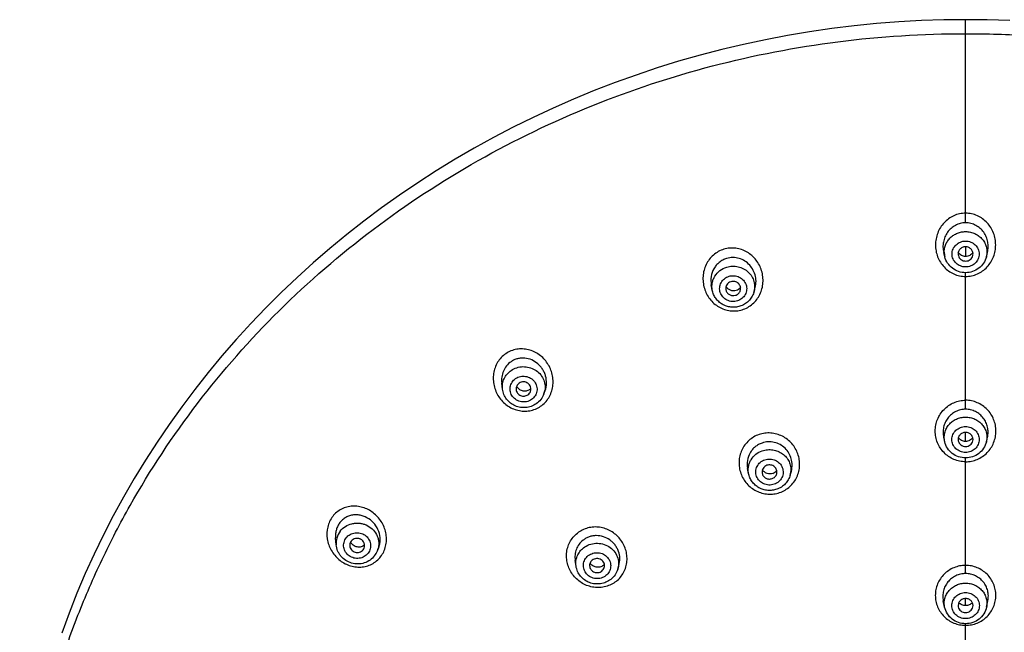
# Model space of a CAD drawing. Header units: millimetres. Extents: x 163 to 790, y -558 to 214.
# Tile 27 of 40: x 392 to 458, y 173 to 214. Entities that reach past the tile are written whole.
import ezdxf

# ---------------------------------------------------------------- set-up
doc = ezdxf.new("R2010")
doc.units = ezdxf.units.MM
doc.header["$LTSCALE"] = 23.1
doc.layers.get('0').update_dxf_attribs({"linetype": 'CONTINUOUS'})

msp = doc.modelspace()

# ---------------------------------------------------------------- linework, layer by layer
at = {"color": 9, "linetype": 'CONTINUOUS'}
for p, q in [((455.583, 200.348), (455.583, 213.996)), ((455.583, 198.74), (455.583, 198.091)), ((455.583, 187.82), (455.583, 196.997)), ((455.583, 185.66), (455.583, 186.269)), ((455.583, 176.778), (455.583, 184.551)), ((455.583, 174.63), (455.583, 175.106)), ((455.583, 124.789), (455.583, 173.412))]:
    msp.add_line(p, q, dxfattribs=at)
at = {"color": 7, "linetype": 'CONTINUOUS'}
for p, q in [((454.188, 198.061), (454.115, 198.351)), ((456.977, 198.061), (457.05, 198.351)), ((438.573, 195.825), (438.508, 196.17)), ((441.358, 195.658), (441.436, 195.905)), ((424.49, 189.162), (424.438, 189.57)), ((427.268, 188.854), (427.348, 189.075)), ((454.183, 185.633), (454.112, 185.937)), ((456.982, 185.633), (457.053, 185.937)), ((441.01, 183.506), (440.944, 183.849)), ((443.807, 183.398), (443.883, 183.672)), ((413.317, 178.722), (413.279, 179.192)), ((416.09, 178.314), (416.172, 178.525)), ((429.427, 177.272), (429.368, 177.657)), ((432.222, 177.072), (432.3, 177.328)), ((454.178, 174.519), (454.086, 174.957)), ((456.987, 174.519), (457.079, 174.957))]:
    msp.add_line(p, q, dxfattribs=at)
for points in [[(455.583, 213.996), (454.126, 213.981), (452.617, 213.931), (451.109, 213.849), (449.604, 213.733), (448.102, 213.583), (446.605, 213.4), (445.112, 213.184), (443.625, 212.935), (442.145, 212.652), (440.673, 212.337), (439.209, 211.99), (437.754, 211.61), (436.31, 211.198), (434.876, 210.753), (433.453, 210.277), (432.043, 209.77), (430.646, 209.231), (429.263, 208.662), (427.895, 208.062), (426.543, 207.432), (425.206, 206.772), (423.887, 206.082), (422.585, 205.364), (421.302, 204.616), (420.037, 203.841), (418.793, 203.038), (417.569, 202.207), (416.367, 201.349), (415.186, 200.465), (414.027, 199.555), (412.892, 198.62), (411.781, 197.659), (410.694, 196.674), (409.632, 195.666), (408.595, 194.633), (407.585, 193.579), (406.601, 192.502), (405.645, 191.403), (404.716, 190.284), (403.816, 189.145), (402.944, 187.985), (402.102, 186.807), (401.29, 185.61), (400.507, 184.396), (399.756, 183.165), (399.035, 181.917), (398.346, 180.654), (397.688, 179.376), (397.063, 178.083), (396.471, 176.777), (395.911, 175.459), (395.384, 174.128), (394.891, 172.786)], [(458.544, 213.932), (457.034, 213.981), (455.583, 213.996)]]:
    msp.add_lwpolyline(points, dxfattribs=at)
at = {"color": 9, "linetype": 'CONTINUOUS'}
for centre, radius, start, end in [((455.466, 198.384), 1.318, 180.00114, 183.61194), ((455.473, 198.385), 1.324, 183.62873, 194.12691), ((426.033, 189.301), 1.314, 340.11099, 346.90154), ((426.038, 189.3), 1.309, 346.90843, 350.53076), ((442.549, 183.742), 1.305, 344.69018, 355.52317), ((414.628, 178.82), 1.316, 142.25505, 164.5305), ((414.611, 178.826), 1.297, 164.58609, 184.63266), ((414.877, 178.788), 1.303, 338.66759, 347.56768)]:
    msp.add_arc(centre, radius, start, end, dxfattribs=at)
at = {"color": 7, "linetype": 'CONTINUOUS'}
for centre, radius, start, end in [((425.975, 189.609), 0.57, 304.39747, 317.47339), ((442.446, 184.071), 0.59, 288.89102, 321.05155), ((414.763, 178.668), 0.463, 322.3283, 338.5842), ((414.82, 178.811), 1.364, 322.3127, 338.62955), ((430.9, 177.776), 0.57, 308.29978, 318.53067)]:
    msp.add_arc(centre, radius, start, end, dxfattribs=at)
at = {"color": 9, "linetype": 'CONTINUOUS'}
for points, knots in [([(403.012, 119.902), (402.21, 121.015), (400.686, 123.293), (398.646, 126.853), (396.866, 130.534), (395.356, 134.321), (394.121, 138.195), (393.168, 142.139), (392.501, 146.134), (392.123, 150.163), (392.037, 154.207), (392.241, 158.246), (392.736, 162.264), (393.52, 166.24), (394.587, 170.158), (395.934, 173.999), (397.555, 177.745), (400.074, 182.597), (403.873, 188.346), (409.368, 194.585), (415.708, 200.069), (422.775, 204.697), (430.44, 208.386), (438.562, 211.068), (446.993, 212.697), (452.72, 213.058), (455.583, 213.052)], [0, 0, 0, 0, 0.031051, 0.061986, 0.092817, 0.123552, 0.154206, 0.184794, 0.215331, 0.245835, 0.276324, 0.306817, 0.337332, 0.367886, 0.398497, 0.429181, 0.459952, 0.490822, 0.552867, 0.615414, 0.678485, 0.742066, 0.806103, 0.870515, 0.93519, 1, 1, 1, 1]), ([(455.583, 213.053), (457.015, 213.055), (459.88, 212.967), (464.158, 212.56), (468.397, 211.88), (473.962, 210.619), (480.726, 208.386), (487.126, 205.305), (491.944, 202.37), (495.386, 199.947), (498.646, 197.31), (502.72, 193.536), (507.292, 188.345), (511.841, 181.462), (515.361, 174.062), (517.785, 166.281), (519.069, 158.262), (519.187, 150.153), (518.138, 142.103), (515.942, 134.261), (512.64, 126.774), (509.752, 122.123), (508.153, 119.902)], [0, 0, 0, 0, 0.032437, 0.064856, 0.097241, 0.129575, 0.193997, 0.258046, 0.28992, 0.321672, 0.353297, 0.38479, 0.447348, 0.509404, 0.571017, 0.632284, 0.693324, 0.754278, 0.81529, 0.876503, 0.938042, 1, 1, 1, 1]), ([(455.583, 200.992), (455.447, 200.993), (455.175, 200.964), (454.787, 200.835), (454.433, 200.63), (454.126, 200.359), (453.879, 200.033), (453.697, 199.667), (453.586, 199.273), (453.548, 198.866), (453.585, 198.459), (453.695, 198.065), (453.877, 197.699), (454.125, 197.374), (454.432, 197.103), (454.787, 196.9), (455.175, 196.771), (455.447, 196.742), (455.583, 196.744)], [0, 0, 0, 0, 0.062479, 0.124971, 0.187467, 0.249961, 0.312461, 0.374965, 0.437474, 0.499986, 0.562499, 0.625011, 0.68752, 0.750026, 0.812525, 0.875025, 0.93752, 1, 1, 1, 1]), ([(455.583, 196.744), (455.718, 196.742), (455.99, 196.771), (456.379, 196.9), (456.734, 197.103), (457.041, 197.374), (457.289, 197.699), (457.47, 198.065), (457.581, 198.459), (457.617, 198.866), (457.58, 199.273), (457.468, 199.667), (457.286, 200.033), (457.039, 200.359), (456.733, 200.63), (456.378, 200.835), (455.99, 200.964), (455.718, 200.993), (455.583, 200.992)], [0, 0, 0, 0, 0.06248, 0.124974, 0.187474, 0.249973, 0.312479, 0.374989, 0.437501, 0.500014, 0.562526, 0.625035, 0.687539, 0.750039, 0.812534, 0.875029, 0.937521, 1, 1, 1, 1]), ([(454.148, 198.384), (454.148, 198.474), (454.167, 198.654), (454.249, 198.914), (454.383, 199.153), (454.563, 199.363), (454.782, 199.535), (455.031, 199.662), (455.301, 199.741), (455.489, 199.758), (455.583, 199.758)], [0, 0, 0, 0, 0.122378, 0.245161, 0.368689, 0.493183, 0.618715, 0.745198, 0.872403, 1, 1, 1, 1]), ([(455.583, 199.758), (455.69, 199.758), (455.906, 199.735), (456.213, 199.631), (456.489, 199.465), (456.718, 199.243), (456.89, 198.977), (456.996, 198.68), (457.029, 198.369), (457.002, 198.162), (456.977, 198.061)], [0, 0, 0, 0, 0.127928, 0.255343, 0.381831, 0.507158, 0.631317, 0.754541, 0.877257, 1, 1, 1, 1]), ([(455.583, 197.381), (455.465, 197.381), (455.228, 197.426), (454.926, 197.618), (454.723, 197.908), (454.651, 198.251), (454.723, 198.595), (454.926, 198.884), (455.228, 199.076), (455.465, 199.121), (455.583, 199.121)], [0, 0, 0, 0, 0.127447, 0.253475, 0.377467, 0.5, 0.622533, 0.746525, 0.872553, 1, 1, 1, 1]), ([(455.583, 199.121), (455.701, 199.121), (455.937, 199.076), (456.239, 198.884), (456.442, 198.595), (456.514, 198.251), (456.442, 197.908), (456.239, 197.618), (455.937, 197.426), (455.701, 197.381), (455.583, 197.381)], [0, 0, 0, 0, 0.127447, 0.253475, 0.377467, 0.5, 0.622533, 0.746525, 0.872553, 1, 1, 1, 1]), ([(439.35, 198.573), (439.221, 198.535), (438.97, 198.427), (438.638, 198.191), (438.36, 197.892), (438.147, 197.543), (438.006, 197.16), (437.939, 196.756), (437.947, 196.348), (438.028, 195.947), (438.181, 195.568), (438.4, 195.224), (438.679, 194.926), (439.009, 194.687), (439.38, 194.517), (439.777, 194.426), (440.184, 194.416), (440.451, 194.467), (440.579, 194.508)], [0, 0, 0, 0, 0.062324, 0.124742, 0.187245, 0.249818, 0.312449, 0.375112, 0.437784, 0.500446, 0.563077, 0.625663, 0.688192, 0.750658, 0.813056, 0.875405, 0.937715, 1, 1, 1, 1]), ([(440.579, 194.508), (440.709, 194.546), (440.959, 194.653), (441.291, 194.889), (441.57, 195.187), (441.783, 195.535), (441.924, 195.918), (441.991, 196.321), (441.982, 196.73), (441.898, 197.13), (441.745, 197.509), (441.525, 197.853), (441.247, 198.15), (440.918, 198.39), (440.548, 198.561), (440.152, 198.654), (439.745, 198.664), (439.478, 198.613), (439.35, 198.573)], [0, 0, 0, 0, 0.062346, 0.124755, 0.187237, 0.249792, 0.312424, 0.375108, 0.437818, 0.500523, 0.563189, 0.625791, 0.68831, 0.750743, 0.813097, 0.875404, 0.937694, 1, 1, 1, 1]), ([(438.573, 195.825), (438.558, 195.906), (438.543, 196.07), (438.566, 196.316), (438.636, 196.554), (438.786, 196.851), (439.075, 197.164), (439.381, 197.319), (439.542, 197.368)], [0, 0, 0, 0, 0.123689, 0.247268, 0.371094, 0.49549, 0.74584, 1, 1, 1, 1]), ([(439.542, 197.368), (439.666, 197.406), (439.86, 197.438), (440.12, 197.43), (440.376, 197.389), (440.682, 197.275), (440.998, 197.05), (441.24, 196.752), (441.39, 196.401), (441.436, 196.026), (441.395, 195.777), (441.358, 195.658)], [0, 0, 0, 0, 0.12724, 0.19115, 0.255033, 0.38207, 0.507987, 0.632464, 0.755588, 0.877851, 1, 1, 1, 1]), ([(440.256, 195.097), (440.144, 195.063), (439.903, 195.037), (439.555, 195.132), (439.27, 195.348), (439.091, 195.653), (439.048, 196.001), (439.148, 196.337), (439.374, 196.609), (439.585, 196.72), (439.696, 196.754)], [0, 0, 0, 0, 0.127545, 0.255001, 0.380943, 0.504803, 0.627235, 0.74976, 0.873841, 1, 1, 1, 1]), ([(439.696, 196.754), (439.809, 196.788), (440.05, 196.814), (440.397, 196.719), (440.683, 196.503), (440.862, 196.198), (440.905, 195.85), (440.805, 195.514), (440.579, 195.242), (440.368, 195.131), (440.256, 195.097)], [0, 0, 0, 0, 0.127545, 0.255001, 0.380943, 0.504803, 0.627235, 0.74976, 0.873841, 1, 1, 1, 1]), ([(427.045, 188.019), (427.155, 188.093), (427.36, 188.268), (427.603, 188.59), (427.777, 188.955), (427.876, 189.35), (427.897, 189.757), (427.841, 190.162), (427.714, 190.55), (427.519, 190.908), (427.265, 191.226), (426.959, 191.492), (426.611, 191.696), (426.232, 191.831), (425.835, 191.887), (425.436, 191.862), (425.051, 191.754), (424.815, 191.628), (424.706, 191.553)], [0, 0, 0, 0, 0.06204, 0.124345, 0.186938, 0.249803, 0.312892, 0.376112, 0.439357, 0.502517, 0.565497, 0.628222, 0.690652, 0.75279, 0.814681, 0.876429, 0.938157, 1, 1, 1, 1]), ([(424.706, 191.553), (424.596, 191.479), (424.391, 191.303), (424.148, 190.981), (423.974, 190.614), (423.875, 190.219), (423.853, 189.812), (423.907, 189.407), (424.034, 189.018), (424.227, 188.659), (424.48, 188.341), (424.787, 188.074), (425.136, 187.87), (425.516, 187.736), (425.914, 187.681), (426.314, 187.709), (426.7, 187.817), (426.936, 187.943), (427.045, 188.019)], [0, 0, 0, 0, 0.061999, 0.124319, 0.186945, 0.249829, 0.312899, 0.376059, 0.439219, 0.502293, 0.565211, 0.627919, 0.690383, 0.7526, 0.81459, 0.876427, 0.938195, 1, 1, 1, 1]), ([(424.49, 189.162), (424.475, 189.282), (424.478, 189.528), (424.584, 189.882), (424.784, 190.195), (424.969, 190.361), (425.071, 190.431)], [0, 0, 0, 0, 0.248197, 0.496645, 0.746903, 1, 1, 1, 1]), ([(425.071, 190.431), (425.186, 190.509), (425.44, 190.633), (425.858, 190.703), (426.281, 190.655), (426.672, 190.492), (426.999, 190.228), (427.233, 189.884), (427.354, 189.491), (427.351, 189.217), (427.329, 189.084)], [0, 0, 0, 0, 0.12558, 0.252429, 0.379743, 0.506572, 0.632118, 0.756001, 0.878398, 1, 1, 1, 1]), ([(426.431, 188.469), (426.334, 188.403), (426.112, 188.308), (425.752, 188.299), (425.413, 188.422), (425.146, 188.659), (424.993, 188.976), (424.978, 189.325), (425.106, 189.651), (425.27, 189.818), (425.365, 189.883)], [0, 0, 0, 0, 0.12639, 0.254153, 0.381688, 0.507525, 0.631153, 0.753363, 0.875809, 1, 1, 1, 1]), ([(425.365, 189.883), (425.461, 189.949), (425.684, 190.044), (426.044, 190.053), (426.383, 189.931), (426.649, 189.694), (426.803, 189.377), (426.817, 189.027), (426.69, 188.701), (426.525, 188.534), (426.431, 188.469)], [0, 0, 0, 0, 0.12639, 0.254153, 0.381688, 0.507525, 0.631153, 0.753363, 0.875809, 1, 1, 1, 1]), ([(455.583, 184.295), (455.448, 184.294), (455.178, 184.321), (454.791, 184.443), (454.435, 184.637), (454.125, 184.896), (453.872, 185.212), (453.685, 185.57), (453.57, 185.956), (453.532, 186.358), (453.571, 186.759), (453.686, 187.146), (453.872, 187.504), (454.125, 187.82), (454.436, 188.08), (454.791, 188.275), (455.178, 188.396), (455.448, 188.424), (455.583, 188.423)], [0, 0, 0, 0, 0.062703, 0.125378, 0.187991, 0.250514, 0.312953, 0.375317, 0.437629, 0.499919, 0.562218, 0.624555, 0.686952, 0.749426, 0.81198, 0.87461, 0.937294, 1, 1, 1, 1]), ([(455.583, 184.295), (455.717, 184.294), (455.987, 184.321), (456.374, 184.443), (456.73, 184.637), (457.04, 184.896), (457.293, 185.212), (457.48, 185.57), (457.595, 185.956), (457.633, 186.358), (457.595, 186.759), (457.48, 187.146), (457.293, 187.504), (457.04, 187.82), (456.73, 188.08), (456.374, 188.275), (455.987, 188.396), (455.717, 188.424), (455.583, 188.423)], [0, 0, 0, 0, 0.062703, 0.125378, 0.187991, 0.250514, 0.312953, 0.375317, 0.437629, 0.499919, 0.562218, 0.624555, 0.686952, 0.749427, 0.81198, 0.87461, 0.937294, 1, 1, 1, 1]), ([(454.183, 185.633), (454.16, 185.732), (454.137, 185.936), (454.175, 186.242), (454.283, 186.533), (454.456, 186.793), (454.685, 187.009), (454.958, 187.172), (455.262, 187.273), (455.476, 187.295), (455.583, 187.295)], [0, 0, 0, 0, 0.12235, 0.244712, 0.367688, 0.491752, 0.617154, 0.743877, 0.871649, 1, 1, 1, 1]), ([(455.583, 187.295), (455.689, 187.295), (455.903, 187.273), (456.207, 187.172), (456.481, 187.009), (456.71, 186.793), (456.883, 186.533), (456.991, 186.242), (457.028, 185.936), (457.005, 185.732), (456.982, 185.633)], [0, 0, 0, 0, 0.128351, 0.256123, 0.382846, 0.508248, 0.632312, 0.755288, 0.87765, 1, 1, 1, 1]), ([(455.583, 184.915), (455.464, 184.915), (455.224, 184.96), (454.92, 185.152), (454.714, 185.443), (454.641, 185.788), (454.714, 186.134), (454.92, 186.425), (455.224, 186.617), (455.464, 186.662), (455.583, 186.662)], [0, 0, 0, 0, 0.127818, 0.254004, 0.377845, 0.5, 0.622155, 0.745996, 0.872182, 1, 1, 1, 1]), ([(455.583, 186.662), (455.702, 186.662), (455.941, 186.617), (456.246, 186.425), (456.452, 186.134), (456.524, 185.788), (456.452, 185.443), (456.246, 185.152), (455.941, 184.96), (455.702, 184.915), (455.583, 184.915)], [0, 0, 0, 0, 0.127818, 0.254004, 0.377845, 0.5, 0.622155, 0.745996, 0.872182, 1, 1, 1, 1]), ([(441.712, 186.122), (441.585, 186.079), (441.341, 185.967), (441.018, 185.727), (440.749, 185.429), (440.544, 185.083), (440.413, 184.703), (440.357, 184.305), (440.379, 183.903), (440.477, 183.511), (440.648, 183.145), (440.886, 182.817), (441.181, 182.539), (441.525, 182.323), (441.904, 182.177), (442.303, 182.109), (442.708, 182.118), (442.971, 182.179), (443.097, 182.224)], [0, 0, 0, 0, 0.062353, 0.124601, 0.186779, 0.248932, 0.311115, 0.373371, 0.435737, 0.498229, 0.56085, 0.623584, 0.686399, 0.749252, 0.812086, 0.874856, 0.937508, 1, 1, 1, 1]), ([(443.097, 182.224), (443.224, 182.266), (443.468, 182.378), (443.791, 182.618), (444.06, 182.915), (444.265, 183.261), (444.397, 183.64), (444.452, 184.038), (444.43, 184.441), (444.331, 184.832), (444.16, 185.198), (443.922, 185.526), (443.627, 185.804), (443.284, 186.021), (442.905, 186.167), (442.506, 186.237), (442.101, 186.227), (441.838, 186.166), (441.712, 186.122)], [0, 0, 0, 0, 0.06236, 0.124595, 0.186745, 0.248857, 0.311002, 0.373232, 0.435588, 0.49809, 0.560735, 0.623502, 0.686347, 0.749222, 0.812069, 0.874842, 0.937495, 1, 1, 1, 1]), ([(441.01, 183.507), (440.995, 183.585), (440.979, 183.744), (441, 183.984), (441.064, 184.216), (441.206, 184.507), (441.481, 184.818), (441.774, 184.977), (441.93, 185.03)], [0, 0, 0, 0, 0.123443, 0.24679, 0.370433, 0.494724, 0.745222, 1, 1, 1, 1]), ([(441.93, 185.03), (442.042, 185.069), (442.277, 185.119), (442.635, 185.109), (442.981, 185.015), (443.293, 184.844), (443.551, 184.604), (443.739, 184.311), (443.846, 183.983), (443.858, 183.753), (443.85, 183.641)], [0, 0, 0, 0, 0.12719, 0.254783, 0.382042, 0.508307, 0.633147, 0.75647, 0.878557, 1, 1, 1, 1]), ([(442.101, 184.425), (442.214, 184.464), (442.456, 184.498), (442.81, 184.415), (443.106, 184.209), (443.298, 183.909), (443.355, 183.561), (443.266, 183.219), (443.048, 182.939), (442.839, 182.82), (442.728, 182.782)], [0, 0, 0, 0, 0.127877, 0.255721, 0.381886, 0.505669, 0.627764, 0.749893, 0.873757, 1, 1, 1, 1]), ([(442.728, 182.782), (442.615, 182.744), (442.373, 182.709), (442.019, 182.793), (441.723, 182.999), (441.531, 183.298), (441.474, 183.646), (441.563, 183.988), (441.781, 184.269), (441.99, 184.387), (442.101, 184.425)], [0, 0, 0, 0, 0.127877, 0.255721, 0.381886, 0.505669, 0.627764, 0.749893, 0.873757, 1, 1, 1, 1]), ([(416.303, 177.913), (416.385, 178.016), (416.523, 178.243), (416.653, 178.62), (416.706, 179.019), (416.681, 179.424), (416.579, 179.819), (416.408, 180.189), (416.175, 180.524), (415.888, 180.81), (415.558, 181.041), (415.195, 181.207), (414.812, 181.303), (414.42, 181.323), (414.034, 181.263), (413.671, 181.123), (413.345, 180.91), (413.163, 180.722), (413.085, 180.618)], [0, 0, 0, 0, 0.061873, 0.124387, 0.187514, 0.251151, 0.315129, 0.379222, 0.443203, 0.506862, 0.570034, 0.632611, 0.694565, 0.755955, 0.816932, 0.877744, 0.938671, 1, 1, 1, 1]), ([(413.085, 180.618), (412.923, 180.413), (412.694, 179.914), (412.669, 179.097), (412.9, 178.448), (413.208, 178.003), (413.494, 177.715), (413.824, 177.483), (414.187, 177.317), (414.572, 177.222), (414.966, 177.203), (415.353, 177.265), (415.717, 177.406), (416.044, 177.621), (416.225, 177.809), (416.303, 177.913)], [0, 0, 0, 0, 0.123848, 0.25027, 0.377877, 0.441836, 0.505487, 0.568699, 0.631389, 0.693536, 0.755181, 0.816437, 0.877504, 0.93861, 1, 1, 1, 1]), ([(413.587, 179.626), (413.683, 179.75), (413.922, 179.967), (414.295, 180.124), (414.614, 180.174), (414.858, 180.172), (415.099, 180.131), (415.405, 180.026), (415.747, 179.806), (415.996, 179.488), (416.12, 179.198), (416.173, 178.97), (416.185, 178.737), (416.165, 178.583), (416.149, 178.508)], [0, 0, 0, 0, 0.123599, 0.249287, 0.312967, 0.376881, 0.440858, 0.504722, 0.631056, 0.755418, 0.817049, 0.878259, 0.939185, 1, 1, 1, 1]), ([(432.117, 176.259), (432.221, 176.34), (432.411, 176.524), (432.631, 176.854), (432.781, 177.222), (432.854, 177.613), (432.849, 178.014), (432.766, 178.407), (432.61, 178.779), (432.386, 179.117), (432.103, 179.408), (431.772, 179.641), (431.404, 179.809), (431.011, 179.904), (430.61, 179.921), (430.215, 179.858), (429.841, 179.72), (429.617, 179.578), (429.514, 179.496)], [0, 0, 0, 0, 0.061707, 0.12342, 0.185261, 0.247326, 0.309692, 0.372371, 0.435333, 0.498508, 0.561793, 0.625071, 0.688226, 0.751159, 0.8138, 0.876131, 0.938177, 1, 1, 1, 1]), ([(415.458, 178.146), (415.388, 178.055), (415.207, 177.899), (414.868, 177.787), (414.508, 177.805), (414.18, 177.953), (413.933, 178.209), (413.806, 178.537), (413.82, 178.884), (413.923, 179.093), (413.992, 179.182)], [0, 0, 0, 0, 0.124397, 0.251162, 0.379252, 0.506881, 0.632522, 0.755772, 0.877645, 1, 1, 1, 1]), ([(413.992, 179.182), (414.062, 179.273), (414.243, 179.429), (414.582, 179.541), (414.942, 179.522), (415.27, 179.374), (415.517, 179.118), (415.644, 178.791), (415.63, 178.443), (415.527, 178.235), (415.458, 178.146)], [0, 0, 0, 0, 0.124397, 0.251162, 0.379252, 0.506881, 0.632522, 0.755772, 0.877645, 1, 1, 1, 1]), ([(432.117, 176.259), (432.015, 176.177), (431.79, 176.035), (431.417, 175.896), (431.022, 175.833), (430.62, 175.849), (430.227, 175.944), (429.858, 176.111), (429.527, 176.344), (429.245, 176.636), (429.021, 176.973), (428.865, 177.346), (428.783, 177.74), (428.777, 178.14), (428.851, 178.532), (429.001, 178.9), (429.221, 179.23), (429.411, 179.415), (429.514, 179.496)], [0, 0, 0, 0, 0.061802, 0.123854, 0.186202, 0.248854, 0.311787, 0.374924, 0.438171, 0.50142, 0.564566, 0.627517, 0.690206, 0.752601, 0.814706, 0.87658, 0.938308, 1, 1, 1, 1]), ([(429.924, 178.509), (430.041, 178.601), (430.308, 178.75), (430.758, 178.842), (431.216, 178.795), (431.637, 178.616), (431.98, 178.319), (432.21, 177.935), (432.302, 177.502), (432.264, 177.21), (432.222, 177.072)], [0, 0, 0, 0, 0.125773, 0.253104, 0.380937, 0.508033, 0.633426, 0.756794, 0.878615, 1, 1, 1, 1]), ([(429.427, 177.272), (429.409, 177.386), (429.405, 177.62), (429.492, 177.96), (429.666, 178.267), (429.832, 178.436), (429.924, 178.509)], [0, 0, 0, 0, 0.248087, 0.496458, 0.746728, 1, 1, 1, 1]), ([(431.424, 176.642), (431.332, 176.569), (431.115, 176.458), (430.753, 176.424), (430.402, 176.523), (430.116, 176.741), (429.938, 177.049), (429.897, 177.398), (430.001, 177.734), (430.155, 177.914), (430.245, 177.985)], [0, 0, 0, 0, 0.126373, 0.254403, 0.382337, 0.508476, 0.63213, 0.754068, 0.876107, 1, 1, 1, 1]), ([(430.245, 177.985), (430.338, 178.058), (430.555, 178.169), (430.917, 178.203), (431.267, 178.104), (431.553, 177.885), (431.732, 177.578), (431.772, 177.228), (431.668, 176.892), (431.514, 176.713), (431.424, 176.642)], [0, 0, 0, 0, 0.126373, 0.254403, 0.382337, 0.508476, 0.63213, 0.754068, 0.876107, 1, 1, 1, 1]), ([(455.583, 177.329), (455.449, 177.33), (455.182, 177.303), (454.797, 177.186), (454.443, 176.998), (454.133, 176.746), (453.879, 176.439), (453.691, 176.089), (453.576, 175.71), (453.537, 175.317), (453.575, 174.923), (453.691, 174.545), (453.879, 174.195), (454.133, 173.888), (454.443, 173.636), (454.797, 173.448), (455.182, 173.331), (455.449, 173.304), (455.583, 173.306)], [0, 0, 0, 0, 0.063104, 0.126122, 0.188974, 0.251602, 0.313991, 0.376158, 0.438154, 0.500055, 0.56195, 0.623931, 0.686076, 0.748443, 0.81105, 0.87389, 0.936901, 1, 1, 1, 1]), ([(455.583, 173.306), (455.716, 173.304), (455.984, 173.331), (456.368, 173.448), (456.722, 173.636), (457.033, 173.888), (457.286, 174.195), (457.474, 174.545), (457.59, 174.923), (457.629, 175.317), (457.59, 175.71), (457.474, 176.089), (457.286, 176.439), (457.032, 176.746), (456.722, 176.998), (456.368, 177.186), (455.984, 177.304), (455.716, 177.33), (455.583, 177.329)], [0, 0, 0, 0, 0.063098, 0.12611, 0.18895, 0.251557, 0.313924, 0.376069, 0.43805, 0.499945, 0.561846, 0.623842, 0.686009, 0.748399, 0.811026, 0.873878, 0.936896, 1, 1, 1, 1]), ([(454.178, 174.519), (454.158, 174.616), (454.139, 174.817), (454.183, 175.115), (454.294, 175.398), (454.468, 175.65), (454.696, 175.86), (454.967, 176.018), (455.267, 176.115), (455.477, 176.137), (455.583, 176.137)], [0, 0, 0, 0, 0.121905, 0.243886, 0.36661, 0.490589, 0.616085, 0.743063, 0.87121, 1, 1, 1, 1]), ([(455.583, 176.137), (455.688, 176.137), (455.898, 176.115), (456.199, 176.018), (456.469, 175.86), (456.697, 175.65), (456.871, 175.398), (456.983, 175.115), (457.026, 174.817), (457.007, 174.616), (456.987, 174.519)], [0, 0, 0, 0, 0.12879, 0.256937, 0.383915, 0.509411, 0.63339, 0.756114, 0.878095, 1, 1, 1, 1]), ([(455.583, 173.756), (455.462, 173.756), (455.221, 173.801), (454.914, 173.993), (454.706, 174.285), (454.632, 174.631), (454.706, 174.978), (454.914, 175.269), (455.221, 175.462), (455.462, 175.507), (455.583, 175.507)], [0, 0, 0, 0, 0.128216, 0.254572, 0.37825, 0.5, 0.62175, 0.745428, 0.871784, 1, 1, 1, 1]), ([(455.583, 175.507), (455.703, 175.507), (455.944, 175.462), (456.251, 175.269), (456.459, 174.978), (456.533, 174.631), (456.459, 174.285), (456.251, 173.993), (455.944, 173.801), (455.703, 173.756), (455.583, 173.756)], [0, 0, 0, 0, 0.128216, 0.254572, 0.37825, 0.5, 0.62175, 0.745428, 0.871784, 1, 1, 1, 1])]:
    msp.add_open_spline(points, degree=3, knots=knots, dxfattribs=at)
at = {"color": 7, "linetype": 'CONTINUOUS'}
for points, knots in [([(455.583, 200.348), (455.464, 200.348), (455.226, 200.318), (454.891, 200.189), (454.597, 199.984), (454.357, 199.717), (454.183, 199.404), (454.08, 199.06), (454.053, 198.703), (454.087, 198.466), (454.115, 198.351)], [0, 0, 0, 0, 0.124964, 0.249935, 0.374917, 0.499913, 0.624923, 0.749944, 0.874972, 1, 1, 1, 1]), ([(457.05, 198.351), (457.079, 198.466), (457.112, 198.703), (457.085, 199.06), (456.983, 199.404), (456.808, 199.717), (456.569, 199.984), (456.274, 200.189), (455.939, 200.318), (455.701, 200.348), (455.583, 200.348)], [0, 0, 0, 0, 0.125028, 0.250056, 0.375077, 0.500087, 0.625083, 0.750065, 0.875036, 1, 1, 1, 1]), ([(455.583, 198.737), (455.508, 198.737), (455.358, 198.704), (455.178, 198.566), (455.077, 198.365), (455.079, 198.215), (455.097, 198.145)], [0, 0, 0, 0, 0.255482, 0.507346, 0.754662, 1, 1, 1, 1]), ([(456.069, 198.145), (456.086, 198.215), (456.088, 198.365), (455.988, 198.566), (455.807, 198.704), (455.657, 198.737), (455.583, 198.737)], [0, 0, 0, 0, 0.245338, 0.492654, 0.744518, 1, 1, 1, 1]), ([(439.535, 197.956), (439.445, 197.929), (439.271, 197.857), (439.037, 197.699), (438.836, 197.5), (438.623, 197.189), (438.468, 196.737), (438.474, 196.354), (438.508, 196.17)], [0, 0, 0, 0, 0.124816, 0.249766, 0.374868, 0.500112, 0.749935, 1, 1, 1, 1]), ([(441.436, 195.905), (441.478, 196.041), (441.527, 196.325), (441.488, 196.755), (441.342, 197.161), (441.098, 197.516), (440.77, 197.796), (440.38, 197.976), (439.954, 198.04), (439.67, 197.998), (439.535, 197.956)], [0, 0, 0, 0, 0.125336, 0.250738, 0.37608, 0.50125, 0.626184, 0.750887, 0.875445, 1, 1, 1, 1]), ([(455.583, 196.997), (455.425, 196.997), (455.108, 197.048), (454.683, 197.272), (454.356, 197.619), (454.226, 197.911), (454.188, 198.061)], [0, 0, 0, 0, 0.251726, 0.502528, 0.75191, 1, 1, 1, 1]), ([(455.583, 198.091), (455.535, 198.091), (455.439, 198.103), (455.303, 198.155), (455.184, 198.238), (455.12, 198.309), (455.092, 198.348)], [0, 0, 0, 0, 0.249976, 0.499957, 0.749965, 1, 1, 1, 1]), ([(455.097, 198.145), (455.11, 198.093), (455.155, 197.993), (455.268, 197.874), (455.417, 197.796), (455.527, 197.778), (455.583, 197.778)], [0, 0, 0, 0, 0.245408, 0.493996, 0.745942, 1, 1, 1, 1]), ([(456.073, 198.348), (456.046, 198.309), (455.981, 198.238), (455.862, 198.155), (455.727, 198.103), (455.631, 198.091), (455.583, 198.091)], [0, 0, 0, 0, 0.250035, 0.500044, 0.750024, 1, 1, 1, 1]), ([(455.583, 197.778), (455.638, 197.778), (455.749, 197.796), (455.897, 197.874), (456.011, 197.993), (456.056, 198.093), (456.069, 198.145)], [0, 0, 0, 0, 0.254058, 0.506004, 0.754592, 1, 1, 1, 1]), ([(456.977, 198.061), (456.939, 197.911), (456.81, 197.619), (456.482, 197.272), (456.058, 197.048), (455.74, 196.997), (455.583, 196.997)], [0, 0, 0, 0, 0.248091, 0.497473, 0.748275, 1, 1, 1, 1]), ([(439.823, 196.388), (439.766, 196.371), (439.66, 196.317), (439.539, 196.187), (439.474, 196.023), (439.474, 195.906), (439.485, 195.85)], [0, 0, 0, 0, 0.254706, 0.505597, 0.753283, 1, 1, 1, 1]), ([(440.456, 195.792), (440.469, 195.834), (440.483, 195.92), (440.467, 196.051), (440.414, 196.173), (440.33, 196.277), (440.22, 196.356), (440.092, 196.403), (439.956, 196.416), (439.866, 196.401), (439.823, 196.388)], [0, 0, 0, 0, 0.122182, 0.244478, 0.367636, 0.492146, 0.618097, 0.745168, 0.872723, 1, 1, 1, 1]), ([(440.42, 194.738), (440.323, 194.708), (440.123, 194.669), (439.818, 194.673), (439.52, 194.739), (439.243, 194.865), (438.998, 195.045), (438.797, 195.271), (438.649, 195.534), (438.591, 195.727), (438.573, 195.825)], [0, 0, 0, 0, 0.125605, 0.251358, 0.377054, 0.502497, 0.62754, 0.752114, 0.876236, 1, 1, 1, 1]), ([(439.485, 195.85), (439.497, 195.783), (439.554, 195.652), (439.713, 195.509), (439.919, 195.442), (440.064, 195.455), (440.131, 195.476)], [0, 0, 0, 0, 0.244792, 0.49394, 0.746725, 1, 1, 1, 1]), ([(440.187, 195.797), (440.124, 195.778), (439.99, 195.761), (439.793, 195.804), (439.62, 195.907), (439.531, 196.008), (439.496, 196.064)], [0, 0, 0, 0, 0.24953, 0.499232, 0.749365, 1, 1, 1, 1]), ([(440.131, 195.476), (440.206, 195.499), (440.347, 195.58), (440.433, 195.719), (440.456, 195.792)], [0, 0, 0, 0, 0.505031, 1, 1, 1, 1]), ([(440.472, 195.991), (440.436, 195.946), (440.349, 195.865), (440.242, 195.814), (440.187, 195.797)], [0, 0, 0, 0, 0.500395, 1, 1, 1, 1]), ([(441.358, 195.658), (441.324, 195.55), (441.229, 195.342), (441.014, 195.074), (440.741, 194.864), (440.529, 194.771), (440.42, 194.738)], [0, 0, 0, 0, 0.248571, 0.497998, 0.748485, 1, 1, 1, 1]), ([(427.348, 189.075), (427.404, 189.229), (427.466, 189.558), (427.414, 189.972), (427.303, 190.283), (427.186, 190.502), (427.039, 190.702), (426.807, 190.934), (426.459, 191.156), (426.06, 191.26), (425.735, 191.261), (425.495, 191.222), (425.266, 191.141), (425.124, 191.062), (425.058, 191.016)], [0, 0, 0, 0, 0.125561, 0.251682, 0.314953, 0.378154, 0.441221, 0.504103, 0.628832, 0.752627, 0.814484, 0.876273, 0.938081, 1, 1, 1, 1]), ([(425.058, 191.016), (424.945, 190.939), (424.741, 190.75), (424.529, 190.392), (424.421, 189.987), (424.421, 189.707), (424.438, 189.57)], [0, 0, 0, 0, 0.247728, 0.497117, 0.74805, 1, 1, 1, 1]), ([(426.745, 188.182), (426.645, 188.113), (426.424, 188.001), (426.061, 187.921), (425.69, 187.933), (425.333, 188.036), (425.013, 188.225), (424.752, 188.487), (424.568, 188.805), (424.505, 189.042), (424.49, 189.162)], [0, 0, 0, 0, 0.125007, 0.250521, 0.376296, 0.502008, 0.627353, 0.752136, 0.876312, 1, 1, 1, 1]), ([(425.605, 189.572), (425.57, 189.548), (425.505, 189.49), (425.435, 189.381), (425.398, 189.258), (425.397, 189.172), (425.402, 189.13)], [0, 0, 0, 0, 0.253102, 0.503355, 0.751803, 1, 1, 1, 1]), ([(425.402, 189.13), (425.408, 189.089), (425.43, 189.007), (425.494, 188.898), (425.585, 188.807), (425.697, 188.742), (425.822, 188.706), (425.953, 188.702), (426.08, 188.73), (426.157, 188.769), (426.192, 188.793)], [0, 0, 0, 0, 0.121821, 0.244877, 0.369405, 0.495256, 0.621937, 0.748751, 0.874964, 1, 1, 1, 1]), ([(426.298, 189.139), (426.23, 189.092), (426.071, 189.029), (425.817, 189.044), (425.589, 189.158), (425.475, 189.287), (425.432, 189.358)], [0, 0, 0, 0, 0.248006, 0.496596, 0.747222, 1, 1, 1, 1]), ([(426.371, 189.023), (426.388, 189.07), (426.407, 189.171), (426.384, 189.323), (426.312, 189.461), (426.2, 189.571), (426.059, 189.642), (425.901, 189.668), (425.744, 189.647), (425.648, 189.602), (425.605, 189.572)], [0, 0, 0, 0, 0.121801, 0.24393, 0.367384, 0.492625, 0.61942, 0.746951, 0.874131, 1, 1, 1, 1]), ([(426.192, 188.793), (426.233, 188.821), (426.306, 188.889), (426.354, 188.977), (426.371, 189.023)], [0, 0, 0, 0, 0.503114, 1, 1, 1, 1]), ([(427.268, 188.854), (427.22, 188.719), (427.078, 188.463), (426.864, 188.264), (426.745, 188.182)], [0, 0, 0, 0, 0.498752, 1, 1, 1, 1]), ([(455.583, 187.82), (455.468, 187.82), (455.238, 187.793), (454.913, 187.676), (454.622, 187.488), (454.382, 187.24), (454.203, 186.945), (454.094, 186.618), (454.059, 186.276), (454.086, 186.048), (454.112, 185.937)], [0, 0, 0, 0, 0.125467, 0.250852, 0.376091, 0.501147, 0.62602, 0.750743, 0.875377, 1, 1, 1, 1]), ([(457.053, 185.937), (457.079, 186.048), (457.107, 186.276), (457.072, 186.618), (456.962, 186.945), (456.783, 187.24), (456.543, 187.488), (456.253, 187.676), (455.927, 187.793), (455.697, 187.82), (455.583, 187.82)], [0, 0, 0, 0, 0.124623, 0.249257, 0.37398, 0.498853, 0.623909, 0.749148, 0.874533, 1, 1, 1, 1]), ([(455.583, 186.269), (455.509, 186.269), (455.36, 186.237), (455.181, 186.102), (455.079, 185.906), (455.079, 185.758), (455.095, 185.689)], [0, 0, 0, 0, 0.256278, 0.508461, 0.755426, 1, 1, 1, 1]), ([(455.583, 185.66), (455.489, 185.66), (455.3, 185.705), (455.152, 185.831), (455.097, 185.905)], [0, 0, 0, 0, 0.500575, 1, 1, 1, 1]), ([(456.071, 185.689), (456.087, 185.758), (456.086, 185.906), (455.984, 186.102), (455.805, 186.237), (455.656, 186.269), (455.583, 186.269)], [0, 0, 0, 0, 0.244574, 0.491539, 0.743722, 1, 1, 1, 1]), ([(456.069, 185.905), (456.013, 185.831), (455.865, 185.705), (455.676, 185.66), (455.583, 185.66)], [0, 0, 0, 0, 0.499425, 1, 1, 1, 1]), ([(441.913, 185.552), (441.829, 185.523), (441.665, 185.45), (441.444, 185.298), (441.255, 185.108), (441.053, 184.814), (440.904, 184.386), (440.911, 184.023), (440.944, 183.849)], [0, 0, 0, 0, 0.125485, 0.25075, 0.375862, 0.5009, 0.750111, 1, 1, 1, 1]), ([(443.883, 183.672), (443.919, 183.805), (443.955, 184.082), (443.897, 184.496), (443.732, 184.881), (443.47, 185.211), (443.131, 185.461), (442.738, 185.611), (442.32, 185.65), (442.044, 185.597), (441.913, 185.552)], [0, 0, 0, 0, 0.124214, 0.248793, 0.373776, 0.499088, 0.624566, 0.749999, 0.875186, 1, 1, 1, 1]), ([(455.583, 184.551), (455.423, 184.551), (455.102, 184.603), (454.674, 184.831), (454.346, 185.184), (454.219, 185.48), (454.183, 185.633)], [0, 0, 0, 0, 0.252013, 0.502937, 0.752205, 1, 1, 1, 1]), ([(455.095, 185.689), (455.107, 185.637), (455.151, 185.535), (455.265, 185.413), (455.414, 185.335), (455.527, 185.317), (455.583, 185.317)], [0, 0, 0, 0, 0.244662, 0.492993, 0.745254, 1, 1, 1, 1]), ([(455.583, 185.317), (455.639, 185.317), (455.751, 185.335), (455.9, 185.413), (456.014, 185.535), (456.058, 185.637), (456.071, 185.689)], [0, 0, 0, 0, 0.254746, 0.507007, 0.755338, 1, 1, 1, 1]), ([(456.982, 185.633), (456.946, 185.48), (456.819, 185.184), (456.491, 184.831), (456.063, 184.603), (455.742, 184.551), (455.583, 184.551)], [0, 0, 0, 0, 0.247795, 0.497064, 0.747988, 1, 1, 1, 1]), ([(442.244, 184.056), (442.189, 184.037), (442.087, 183.982), (441.973, 183.852), (441.912, 183.693), (441.912, 183.579), (441.923, 183.524)], [0, 0, 0, 0, 0.255307, 0.506328, 0.753745, 1, 1, 1, 1]), ([(442.899, 183.487), (442.91, 183.528), (442.921, 183.615), (442.9, 183.744), (442.843, 183.863), (442.755, 183.964), (442.642, 184.038), (442.512, 184.08), (442.376, 184.089), (442.286, 184.07), (442.244, 184.056)], [0, 0, 0, 0, 0.121722, 0.243627, 0.366564, 0.491066, 0.617206, 0.744589, 0.872477, 1, 1, 1, 1]), ([(442.902, 182.447), (442.805, 182.414), (442.603, 182.368), (442.293, 182.363), (441.988, 182.422), (441.703, 182.543), (441.451, 182.721), (441.243, 182.947), (441.09, 183.212), (441.029, 183.407), (441.01, 183.507)], [0, 0, 0, 0, 0.125682, 0.251548, 0.377357, 0.502872, 0.627923, 0.752429, 0.876416, 1, 1, 1, 1]), ([(441.923, 183.524), (441.936, 183.457), (441.995, 183.324), (442.16, 183.182), (442.37, 183.119), (442.518, 183.137), (442.586, 183.16)], [0, 0, 0, 0, 0.24398, 0.493004, 0.746254, 1, 1, 1, 1]), ([(442.637, 183.513), (442.575, 183.491), (442.443, 183.47), (442.245, 183.503), (442.067, 183.597), (441.974, 183.694), (441.936, 183.748)], [0, 0, 0, 0, 0.249211, 0.499273, 0.749731, 1, 1, 1, 1]), ([(442.586, 183.16), (442.623, 183.173), (442.695, 183.208), (442.788, 183.283), (442.858, 183.377), (442.888, 183.449), (442.899, 183.487)], [0, 0, 0, 0, 0.254206, 0.505578, 0.753995, 1, 1, 1, 1]), ([(443.807, 183.398), (443.778, 183.289), (443.69, 183.078), (443.485, 182.803), (443.218, 182.584), (443.01, 182.484), (442.902, 182.447)], [0, 0, 0, 0, 0.248393, 0.497733, 0.748274, 1, 1, 1, 1]), ([(416.172, 178.525), (416.205, 178.61), (416.256, 178.787), (416.289, 179.155), (416.207, 179.62), (415.933, 180.112), (415.521, 180.491), (415.096, 180.678), (414.739, 180.733), (414.471, 180.726), (414.21, 180.668), (413.965, 180.561), (413.746, 180.407), (413.623, 180.277), (413.568, 180.206)], [0, 0, 0, 0, 0.062742, 0.126035, 0.253333, 0.381088, 0.507839, 0.632578, 0.694345, 0.755651, 0.816648, 0.877548, 0.938589, 1, 1, 1, 1]), ([(413.568, 180.206), (413.514, 180.136), (413.419, 179.984), (413.322, 179.732), (413.273, 179.465), (413.272, 179.282), (413.279, 179.192)], [0, 0, 0, 0, 0.24655, 0.495499, 0.74678, 1, 1, 1, 1]), ([(432.3, 177.328), (432.347, 177.481), (432.389, 177.804), (432.312, 178.204), (432.18, 178.5), (432.047, 178.705), (431.885, 178.888), (431.635, 179.096), (431.268, 179.281), (430.862, 179.344), (430.541, 179.316), (430.308, 179.257), (430.088, 179.16), (429.955, 179.072), (429.892, 179.022)], [0, 0, 0, 0, 0.123745, 0.2485, 0.311414, 0.374499, 0.437688, 0.500905, 0.626746, 0.751842, 0.814217, 0.876343, 0.938251, 1, 1, 1, 1]), ([(415.899, 177.977), (415.812, 177.865), (415.602, 177.666), (415.211, 177.475), (414.78, 177.406), (414.347, 177.464), (413.949, 177.644), (413.676, 177.884), (413.509, 178.117), (413.38, 178.37), (413.329, 178.581), (413.317, 178.722)], [0, 0, 0, 0, 0.124242, 0.249266, 0.374938, 0.500874, 0.626586, 0.751675, 0.814105, 0.876347, 1, 1, 1, 1]), ([(414.322, 178.956), (414.288, 178.912), (414.235, 178.811), (414.224, 178.697), (414.228, 178.641)], [0, 0, 0, 0, 0.501243, 1, 1, 1, 1]), ([(414.228, 178.641), (414.232, 178.593), (414.256, 178.497), (414.334, 178.37), (414.449, 178.27), (414.588, 178.208), (414.74, 178.188), (414.891, 178.212), (415.027, 178.278), (415.1, 178.347), (415.13, 178.385)], [0, 0, 0, 0, 0.12184, 0.245329, 0.370695, 0.497499, 0.624803, 0.751502, 0.876694, 1, 1, 1, 1]), ([(415.223, 178.709), (415.191, 178.678), (415.118, 178.623), (414.991, 178.571), (414.856, 178.551), (414.672, 178.567), (414.454, 178.664), (414.326, 178.806), (414.278, 178.887)], [0, 0, 0, 0, 0.123136, 0.246015, 0.369319, 0.493587, 0.744525, 1, 1, 1, 1]), ([(415.194, 178.499), (415.215, 178.552), (415.231, 178.638), (415.22, 178.751), (415.187, 178.862), (415.108, 178.988), (414.99, 179.078), (414.88, 179.124), (414.764, 179.151), (414.613, 179.146), (414.446, 179.081), (414.357, 179.002), (414.322, 178.956)], [0, 0, 0, 0, 0.121469, 0.182617, 0.244111, 0.368112, 0.494298, 0.558237, 0.622364, 0.749939, 0.876066, 1, 1, 1, 1]), ([(429.892, 179.022), (429.793, 178.944), (429.614, 178.758), (429.43, 178.419), (429.341, 178.043), (429.348, 177.784), (429.368, 177.657)], [0, 0, 0, 0, 0.248857, 0.498028, 0.748262, 1, 1, 1, 1]), ([(431.756, 176.393), (431.659, 176.316), (431.441, 176.187), (431.077, 176.083), (430.698, 176.074), (430.328, 176.161), (429.993, 176.338), (429.716, 176.593), (429.517, 176.911), (429.445, 177.151), (429.427, 177.272)], [0, 0, 0, 0, 0.124948, 0.250496, 0.376369, 0.502193, 0.627608, 0.752381, 0.876465, 1, 1, 1, 1]), ([(430.514, 177.684), (430.482, 177.659), (430.424, 177.6), (430.363, 177.492), (430.333, 177.374), (430.334, 177.292), (430.34, 177.253)], [0, 0, 0, 0, 0.253278, 0.503542, 0.751913, 1, 1, 1, 1]), ([(430.34, 177.253), (430.347, 177.211), (430.371, 177.129), (430.441, 177.019), (430.538, 176.931), (430.655, 176.87), (430.785, 176.84), (430.919, 176.844), (431.046, 176.88), (431.122, 176.925), (431.156, 176.952)], [0, 0, 0, 0, 0.121432, 0.244265, 0.368783, 0.494806, 0.621753, 0.748801, 0.875099, 1, 1, 1, 1]), ([(431.253, 177.329), (431.188, 177.277), (431.033, 177.203), (430.776, 177.197), (430.537, 177.294), (430.414, 177.416), (430.366, 177.486)], [0, 0, 0, 0, 0.246827, 0.496148, 0.747739, 1, 1, 1, 1]), ([(431.315, 177.183), (431.33, 177.231), (431.343, 177.333), (431.311, 177.484), (431.231, 177.618), (431.111, 177.721), (430.964, 177.784), (430.805, 177.8), (430.648, 177.768), (430.555, 177.716), (430.514, 177.684)], [0, 0, 0, 0, 0.121385, 0.243206, 0.366574, 0.491967, 0.619063, 0.746896, 0.874227, 1, 1, 1, 1]), ([(431.156, 176.952), (431.194, 176.981), (431.26, 177.051), (431.302, 177.138), (431.315, 177.183)], [0, 0, 0, 0, 0.503312, 1, 1, 1, 1]), ([(432.222, 177.072), (432.182, 176.94), (432.059, 176.685), (431.865, 176.479), (431.756, 176.393)], [0, 0, 0, 0, 0.498691, 1, 1, 1, 1]), ([(455.583, 176.778), (455.469, 176.778), (455.242, 176.752), (454.918, 176.641), (454.628, 176.462), (454.385, 176.224), (454.201, 175.94), (454.085, 175.623), (454.042, 175.289), (454.063, 175.066), (454.086, 174.957)], [0, 0, 0, 0, 0.126349, 0.252463, 0.378154, 0.503316, 0.627946, 0.752142, 0.876084, 1, 1, 1, 1]), ([(457.079, 174.957), (457.102, 175.066), (457.124, 175.289), (457.081, 175.623), (456.965, 175.94), (456.781, 176.224), (456.538, 176.462), (456.247, 176.641), (455.924, 176.752), (455.696, 176.778), (455.583, 176.778)], [0, 0, 0, 0, 0.123916, 0.247858, 0.372054, 0.496684, 0.621846, 0.747537, 0.873651, 1, 1, 1, 1]), ([(455.583, 175.106), (455.509, 175.106), (455.363, 175.075), (455.184, 174.944), (455.081, 174.751), (455.078, 174.605), (455.093, 174.537)], [0, 0, 0, 0, 0.257129, 0.509656, 0.756248, 1, 1, 1, 1]), ([(455.583, 174.63), (455.498, 174.63), (455.327, 174.665), (455.184, 174.763), (455.125, 174.824)], [0, 0, 0, 0, 0.501402, 1, 1, 1, 1]), ([(456.072, 174.537), (456.087, 174.605), (456.085, 174.751), (455.982, 174.944), (455.803, 175.075), (455.656, 175.106), (455.583, 175.106)], [0, 0, 0, 0, 0.243752, 0.490344, 0.742871, 1, 1, 1, 1]), ([(456.04, 174.824), (455.982, 174.763), (455.838, 174.665), (455.667, 174.63), (455.583, 174.63)], [0, 0, 0, 0, 0.498598, 1, 1, 1, 1]), ([(455.583, 173.412), (455.421, 173.412), (455.095, 173.466), (454.663, 173.699), (454.334, 174.061), (454.211, 174.363), (454.178, 174.519)], [0, 0, 0, 0, 0.252334, 0.503389, 0.752525, 1, 1, 1, 1]), ([(455.093, 174.537), (455.105, 174.485), (455.148, 174.382), (455.262, 174.259), (455.413, 174.179), (455.526, 174.161), (455.583, 174.161)], [0, 0, 0, 0, 0.243859, 0.491912, 0.744513, 1, 1, 1, 1]), ([(455.583, 174.161), (455.639, 174.161), (455.753, 174.179), (455.903, 174.259), (456.018, 174.382), (456.061, 174.485), (456.072, 174.537)], [0, 0, 0, 0, 0.255487, 0.508088, 0.756141, 1, 1, 1, 1]), ([(456.987, 174.519), (456.954, 174.363), (456.831, 174.061), (456.502, 173.699), (456.07, 173.466), (455.745, 173.412), (455.583, 173.412)], [0, 0, 0, 0, 0.247475, 0.496612, 0.747667, 1, 1, 1, 1])]:
    msp.add_open_spline(points, degree=3, knots=knots, dxfattribs=at)

doc.saveas('drawing.dxf')
